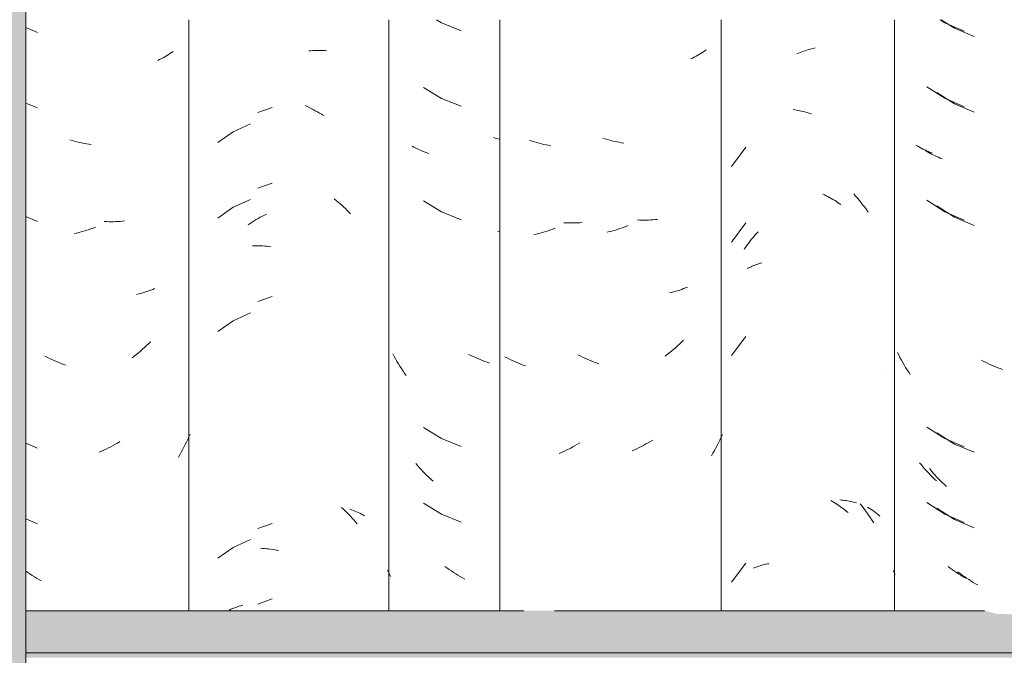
# Model space of a CAD drawing. Header units: metres. Extents: x -28.2 to -1.6, y -1.6 to 5.9.
# Tile 30 of 88: x -19.7 to -19.307, y 3.261 to 3.514. Entities that reach past the tile are written whole.
import ezdxf

# ---------------------------------------------------------------- set-up
doc = ezdxf.new("R2010")
doc.units = ezdxf.units.M
doc.layers.add('A-GLAZ-CWMG', color=7, linetype='Continuous', lineweight=5)
doc.layers.add('A-ROOF', color=7, linetype='Continuous', lineweight=5)

# ---------------------------------------------------------------- blocks, each defined once
blk = doc.blocks.new('FP_29-CASA 3')
at = {"layer": 'A-GLAZ-CWMG', "color": 9, "true_color": 0xc0c0c0}
for p, q in [((-19.53388, 3.51402), (-19.53183, 3.51278)), ((-19.53183, 3.51278), (-19.52398, 3.50964)), ((-19.53906, 3.487), (-19.53183, 3.48264)), ((-19.53183, 3.48264), (-19.52398, 3.4795)), ((-19.54282, 3.46321), (-19.54352, 3.46359)), ((-19.51022, 3.46677), (-19.51105, 3.46702)), ((-19.5094, 3.46654), (-19.51022, 3.46677)), ((-19.50857, 3.46633), (-19.5094, 3.46654)), ((-19.54211, 3.46284), (-19.54282, 3.46321)), ((-19.54139, 3.46248), (-19.54211, 3.46284)), ((-19.54066, 3.46213), (-19.54139, 3.46248)), ((-19.53991, 3.4618), (-19.54066, 3.46213)), ((-19.53916, 3.46148), (-19.53991, 3.4618)), ((-19.53839, 3.46118), (-19.53916, 3.46148)), ((-19.53762, 3.46089), (-19.53839, 3.46118)), ((-19.53684, 3.46061), (-19.53762, 3.46089)), ((-19.53906, 3.44179), (-19.53183, 3.43742)), ((-19.53183, 3.43742), (-19.52398, 3.43428)), ((-19.50857, 3.42975), (-19.50934, 3.42956)), ((-19.55069, 3.37974), (-19.55123, 3.38074)), ((-19.55014, 3.37875), (-19.55069, 3.37974)), ((-19.54957, 3.37776), (-19.55014, 3.37875)), ((-19.54899, 3.37679), (-19.54957, 3.37776)), ((-19.52009, 3.38014), (-19.52101, 3.38059)), ((-19.51917, 3.3797), (-19.52009, 3.38014)), ((-19.51825, 3.37928), (-19.51917, 3.3797)), ((-19.51732, 3.37887), (-19.51825, 3.37928)), ((-19.51639, 3.37848), (-19.51732, 3.37887)), ((-19.51546, 3.37811), (-19.51639, 3.37848)), ((-19.51452, 3.37776), (-19.51546, 3.37811)), ((-19.51359, 3.37742), (-19.51452, 3.37776)), ((-19.51265, 3.3771), (-19.51359, 3.37742)), ((-19.5484, 3.37583), (-19.54899, 3.37679)), ((-19.54779, 3.37488), (-19.5484, 3.37583)), ((-19.54717, 3.37394), (-19.54779, 3.37488)), ((-19.54654, 3.37301), (-19.54717, 3.37394)), ((-19.54589, 3.37209), (-19.54654, 3.37301)), ((-19.53906, 3.35136), (-19.53183, 3.347)), ((-19.53183, 3.347), (-19.52398, 3.34385)), ((-19.54132, 3.33619), (-19.54204, 3.33702)), ((-19.54058, 3.33536), (-19.54132, 3.33619)), ((-19.53984, 3.33455), (-19.54058, 3.33536)), ((-19.53908, 3.33376), (-19.53984, 3.33455)), ((-19.53832, 3.33298), (-19.53908, 3.33376)), ((-19.53754, 3.33221), (-19.53832, 3.33298)), ((-19.53676, 3.33145), (-19.53754, 3.33221)), ((-19.53596, 3.33071), (-19.53676, 3.33145)), ((-19.53516, 3.32999), (-19.53596, 3.33071)), ((-19.53906, 3.32122), (-19.53183, 3.31685)), ((-19.53183, 3.31685), (-19.52398, 3.31371)), ((-19.55293, 3.29372), (-19.55332, 3.29457)), ((-19.52964, 3.29542), (-19.53049, 3.29605)), ((-19.52877, 3.29481), (-19.52964, 3.29542)), ((-19.5279, 3.29421), (-19.52877, 3.29481)), ((-19.55253, 3.29288), (-19.55293, 3.29372)), ((-19.55212, 3.29204), (-19.55253, 3.29288)), ((-19.52703, 3.29363), (-19.5279, 3.29421)), ((-19.52614, 3.29307), (-19.52703, 3.29363)), ((-19.52525, 3.29252), (-19.52614, 3.29307)), ((-19.52436, 3.29199), (-19.52525, 3.29252)), ((-19.52346, 3.29147), (-19.52436, 3.29199)), ((-19.52256, 3.29097), (-19.52346, 3.29147))]:
    blk.add_line(p, q, dxfattribs=at)
blk = doc.blocks.new('FP_30-CASA 3')
at = {"layer": 'A-GLAZ-CWMG', "color": 9, "true_color": 0xc0c0c0}
for p, q in [((-19.58475, 3.50159), (-19.58392, 3.50166)), ((-19.58392, 3.50166), (-19.5831, 3.50171)), ((-19.5831, 3.50171), (-19.58229, 3.50175)), ((-19.58229, 3.50175), (-19.58148, 3.50177)), ((-19.58148, 3.50177), (-19.58067, 3.50178)), ((-19.58067, 3.50178), (-19.57987, 3.50177)), ((-19.57987, 3.50177), (-19.57908, 3.50174)), ((-19.57908, 3.50174), (-19.57829, 3.5017)), ((-19.57829, 3.5017), (-19.5775, 3.50164)), ((-19.58625, 3.4798), (-19.58542, 3.47942)), ((-19.58542, 3.47942), (-19.58459, 3.47902)), ((-19.58459, 3.47902), (-19.58377, 3.47861)), ((-19.58377, 3.47861), (-19.58296, 3.47818)), ((-19.58296, 3.47818), (-19.58214, 3.47773)), ((-19.58214, 3.47773), (-19.58133, 3.47727)), ((-19.58133, 3.47727), (-19.58053, 3.47679)), ((-19.58053, 3.47679), (-19.57973, 3.4763)), ((-19.57973, 3.4763), (-19.57893, 3.4758)), ((-19.60806, 3.47251), (-19.61489, 3.46935)), ((-19.61489, 3.46935), (-19.62107, 3.46506)), ((-19.60806, 3.44237), (-19.61489, 3.43921)), ((-19.57458, 3.44253), (-19.57382, 3.44192)), ((-19.57382, 3.44192), (-19.57308, 3.4413)), ((-19.57308, 3.4413), (-19.57234, 3.44067)), ((-19.57234, 3.44067), (-19.57161, 3.44002)), ((-19.57161, 3.44002), (-19.57088, 3.43935)), ((-19.61489, 3.43921), (-19.62107, 3.43491)), ((-19.60327, 3.43566), (-19.60245, 3.43608)), ((-19.60245, 3.43608), (-19.60163, 3.43649)), ((-19.57088, 3.43935), (-19.57017, 3.43868)), ((-19.57017, 3.43868), (-19.56946, 3.43799)), ((-19.56946, 3.43799), (-19.56877, 3.43728)), ((-19.56877, 3.43728), (-19.56808, 3.43657)), ((-19.60888, 3.43226), (-19.60809, 3.43279)), ((-19.60809, 3.43279), (-19.6073, 3.4333)), ((-19.6073, 3.4333), (-19.60651, 3.43381)), ((-19.60651, 3.43381), (-19.6057, 3.43429)), ((-19.6057, 3.43429), (-19.6049, 3.43476)), ((-19.6049, 3.43476), (-19.60409, 3.43522)), ((-19.60409, 3.43522), (-19.60327, 3.43566)), ((-19.60722, 3.42384), (-19.60643, 3.42386)), ((-19.60643, 3.42386), (-19.60562, 3.42387)), ((-19.60562, 3.42387), (-19.60482, 3.42386)), ((-19.60482, 3.42386), (-19.60401, 3.42383)), ((-19.60401, 3.42383), (-19.60319, 3.42379)), ((-19.60319, 3.42379), (-19.60237, 3.42374)), ((-19.60237, 3.42374), (-19.60155, 3.42367)), ((-19.60155, 3.42367), (-19.60072, 3.42358)), ((-19.60072, 3.42358), (-19.59989, 3.42347)), ((-19.60806, 3.39715), (-19.61489, 3.39399)), ((-19.61489, 3.39399), (-19.62107, 3.3897)), ((-19.57167, 3.3195), (-19.57094, 3.31884)), ((-19.57094, 3.31884), (-19.57023, 3.31816)), ((-19.57023, 3.31816), (-19.56952, 3.31747)), ((-19.56835, 3.31888), (-19.56767, 3.31864)), ((-19.56767, 3.31864), (-19.567, 3.31838)), ((-19.567, 3.31838), (-19.56634, 3.31811)), ((-19.56634, 3.31811), (-19.56569, 3.31782)), ((-19.56952, 3.31747), (-19.56882, 3.31677)), ((-19.56882, 3.31677), (-19.56814, 3.31606)), ((-19.56814, 3.31606), (-19.56746, 3.31533)), ((-19.56746, 3.31533), (-19.56679, 3.31459)), ((-19.56679, 3.31459), (-19.56613, 3.31383)), ((-19.56569, 3.31782), (-19.56504, 3.31752)), ((-19.56504, 3.31752), (-19.56441, 3.31721)), ((-19.56441, 3.31721), (-19.56379, 3.31689)), ((-19.56379, 3.31689), (-19.56318, 3.31656)), ((-19.56318, 3.31656), (-19.56259, 3.31621)), ((-19.56613, 3.31383), (-19.56548, 3.31306)), ((-19.60806, 3.30673), (-19.61489, 3.30356)), ((-19.61489, 3.30356), (-19.62107, 3.29927)), ((-19.60407, 3.30327), (-19.60326, 3.30323)), ((-19.60326, 3.30323), (-19.60244, 3.30317)), ((-19.60244, 3.30317), (-19.60162, 3.3031)), ((-19.60162, 3.3031), (-19.60079, 3.30302)), ((-19.60079, 3.30302), (-19.59996, 3.30291)), ((-19.59996, 3.30291), (-19.59913, 3.30279)), ((-19.59913, 3.30279), (-19.5983, 3.30266)), ((-19.5983, 3.30266), (-19.59746, 3.30251)), ((-19.59746, 3.30251), (-19.59663, 3.30234))]:
    blk.add_line(p, q, dxfattribs=at)
blk = doc.blocks.new('Rectangular Mullion - Telha Fibrocimento - Ondulada-V22-CASA 3')
at = {"layer": 'A-GLAZ-CWMG'}
for p, q in [((-19.55281, 3.51402), (-19.55281, 3.27839)), ((-19.50857, 3.51402), (-19.50857, 3.27839))]:
    blk.add_line(p, q, dxfattribs=at)
for name in ['FP_30-CASA 3', 'FP_29-CASA 3']:
    blk.add_blockref(name, (0, 0), dxfattribs=at)
blk = doc.blocks.new('FP_37-CASA 3')
at = {"layer": 'A-GLAZ-CWMG', "color": 9, "true_color": 0xc0c0c0}
for p, q in [((-19.59936, 3.47898), (-19.60511, 3.47696)), ((-19.59936, 3.44883), (-19.60511, 3.44682)), ((-19.59936, 3.40362), (-19.60511, 3.4016)), ((-19.59936, 3.31319), (-19.60511, 3.31117)), ((-19.59936, 3.28305), (-19.60511, 3.28103)), ((-19.61652, 3.27863), (-19.61578, 3.27896)), ((-19.61578, 3.27896), (-19.61502, 3.27927)), ((-19.61502, 3.27927), (-19.61426, 3.27957)), ((-19.61426, 3.27957), (-19.61348, 3.27985)), ((-19.61348, 3.27985), (-19.61269, 3.28012)), ((-19.61269, 3.28012), (-19.6119, 3.28038)), ((-19.6119, 3.28038), (-19.61109, 3.28061))]:
    blk.add_line(p, q, dxfattribs=at)
blk = doc.blocks.new('FP_38-CASA 3')
at = {"layer": 'A-GLAZ-CWMG', "color": 9, "true_color": 0xc0c0c0}
for p, q in [((-19.69754, 3.51092), (-19.69293, 3.50898)), ((-19.64284, 3.49887), (-19.64355, 3.49849)), ((-19.64215, 3.49926), (-19.64284, 3.49887)), ((-19.64146, 3.49966), (-19.64215, 3.49926)), ((-19.64079, 3.50007), (-19.64146, 3.49966)), ((-19.64013, 3.5005), (-19.64079, 3.50007)), ((-19.63949, 3.50094), (-19.64013, 3.5005)), ((-19.63885, 3.50139), (-19.63949, 3.50094)), ((-19.64426, 3.49813), (-19.64499, 3.49778)), ((-19.64355, 3.49849), (-19.64426, 3.49813)), ((-19.69754, 3.48078), (-19.69293, 3.47884)), ((-19.67909, 3.46588), (-19.68004, 3.46617)), ((-19.67815, 3.46561), (-19.67909, 3.46588)), ((-19.67721, 3.46536), (-19.67815, 3.46561)), ((-19.67627, 3.46512), (-19.67721, 3.46536)), ((-19.67533, 3.4649), (-19.67627, 3.46512)), ((-19.67439, 3.4647), (-19.67533, 3.4649)), ((-19.67345, 3.46452), (-19.67439, 3.4647)), ((-19.67251, 3.46435), (-19.67345, 3.46452)), ((-19.67157, 3.4642), (-19.67251, 3.46435)), ((-19.69754, 3.43556), (-19.69293, 3.43362)), ((-19.66543, 3.4335), (-19.66635, 3.43353)), ((-19.66451, 3.43347), (-19.66543, 3.4335)), ((-19.6636, 3.43347), (-19.66451, 3.43347)), ((-19.66269, 3.43348), (-19.6636, 3.43347)), ((-19.66179, 3.43351), (-19.66269, 3.43348)), ((-19.66089, 3.43356), (-19.66179, 3.43351)), ((-19.66, 3.43362), (-19.66089, 3.43356)), ((-19.65912, 3.4337), (-19.66, 3.43362)), ((-19.65824, 3.43379), (-19.65912, 3.4337)), ((-19.67738, 3.42891), (-19.67833, 3.42869)), ((-19.67644, 3.42915), (-19.67738, 3.42891)), ((-19.6755, 3.42941), (-19.67644, 3.42915)), ((-19.67456, 3.42968), (-19.6755, 3.42941)), ((-19.67362, 3.42997), (-19.67456, 3.42968)), ((-19.67268, 3.43028), (-19.67362, 3.42997)), ((-19.67174, 3.43061), (-19.67268, 3.43028)), ((-19.6708, 3.43095), (-19.67174, 3.43061)), ((-19.66987, 3.43131), (-19.6708, 3.43095)), ((-19.65259, 3.40467), (-19.65342, 3.40447)), ((-19.65177, 3.40488), (-19.65259, 3.40467)), ((-19.65095, 3.40511), (-19.65177, 3.40488)), ((-19.65015, 3.40535), (-19.65095, 3.40511)), ((-19.64935, 3.40561), (-19.65015, 3.40535)), ((-19.64856, 3.40588), (-19.64935, 3.40561)), ((-19.64778, 3.40617), (-19.64856, 3.40588)), ((-19.64701, 3.40647), (-19.64778, 3.40617)), ((-19.64626, 3.40678), (-19.64701, 3.40647)), ((-19.64864, 3.38483), (-19.64943, 3.38408)), ((-19.64786, 3.38559), (-19.64864, 3.38483)), ((-19.65267, 3.38123), (-19.65351, 3.38055)), ((-19.65185, 3.38192), (-19.65267, 3.38123)), ((-19.65103, 3.38262), (-19.65185, 3.38192)), ((-19.65023, 3.38334), (-19.65103, 3.38262)), ((-19.64943, 3.38408), (-19.65023, 3.38334)), ((-19.68906, 3.37942), (-19.68997, 3.37989)), ((-19.68814, 3.37896), (-19.68906, 3.37942)), ((-19.68722, 3.37853), (-19.68814, 3.37896)), ((-19.6863, 3.37811), (-19.68722, 3.37853)), ((-19.68537, 3.37771), (-19.6863, 3.37811)), ((-19.68444, 3.37732), (-19.68537, 3.37771)), ((-19.6835, 3.37695), (-19.68444, 3.37732)), ((-19.65435, 3.37989), (-19.65519, 3.37925)), ((-19.65351, 3.38055), (-19.65435, 3.37989)), ((-19.68257, 3.3766), (-19.6835, 3.37695)), ((-19.68163, 3.37627), (-19.68257, 3.3766)), ((-19.66009, 3.34578), (-19.66098, 3.34524)), ((-19.63351, 3.34563), (-19.63401, 3.3446)), ((-19.63302, 3.34667), (-19.63351, 3.34563)), ((-19.63255, 3.34771), (-19.63302, 3.34667)), ((-19.63209, 3.34877), (-19.63255, 3.34771)), ((-19.69754, 3.34513), (-19.69293, 3.34319)), ((-19.66736, 3.34194), (-19.66829, 3.34153)), ((-19.66644, 3.34236), (-19.66736, 3.34194)), ((-19.66552, 3.3428), (-19.66644, 3.34236)), ((-19.6646, 3.34325), (-19.66552, 3.3428)), ((-19.66369, 3.34373), (-19.6646, 3.34325)), ((-19.66278, 3.34422), (-19.66369, 3.34373)), ((-19.66188, 3.34472), (-19.66278, 3.34422)), ((-19.66098, 3.34524), (-19.66188, 3.34472)), ((-19.63505, 3.34258), (-19.6356, 3.34158)), ((-19.63452, 3.34358), (-19.63505, 3.34258)), ((-19.63401, 3.3446), (-19.63452, 3.34358)), ((-19.63616, 3.34059), (-19.63673, 3.33961)), ((-19.6356, 3.34158), (-19.63616, 3.34059)), ((-19.69754, 3.31499), (-19.69293, 3.31305)), ((-19.69683, 3.29362), (-19.69754, 3.29413)), ((-19.69596, 3.29303), (-19.69683, 3.29362)), ((-19.69508, 3.29245), (-19.69596, 3.29303)), ((-19.6942, 3.29188), (-19.69508, 3.29245)), ((-19.69331, 3.29134), (-19.6942, 3.29188)), ((-19.69241, 3.29081), (-19.69331, 3.29134)), ((-19.69151, 3.29029), (-19.69241, 3.29081))]:
    blk.add_line(p, q, dxfattribs=at)
blk = doc.blocks.new('FP_47-CASA 3')
at = {"layer": 'A-GLAZ-CWMG', "color": 9, "true_color": 0xc0c0c0}
for p, q in [((-19.33256, 3.51402), (-19.3272, 3.51062)), ((-19.3272, 3.51062), (-19.31941, 3.50733)), ((-19.33433, 3.48499), (-19.3272, 3.48048)), ((-19.3272, 3.48048), (-19.31941, 3.47718)), ((-19.33803, 3.46128), (-19.33872, 3.46168)), ((-19.33733, 3.46089), (-19.33803, 3.46128)), ((-19.33662, 3.46052), (-19.33733, 3.46089)), ((-19.3359, 3.46016), (-19.33662, 3.46052)), ((-19.33517, 3.45981), (-19.3359, 3.46016)), ((-19.33443, 3.45947), (-19.33517, 3.45981)), ((-19.33368, 3.45915), (-19.33443, 3.45947)), ((-19.33291, 3.45885), (-19.33368, 3.45915)), ((-19.33214, 3.45855), (-19.33291, 3.45885)), ((-19.33433, 3.43978), (-19.3272, 3.43526)), ((-19.3272, 3.43526), (-19.31941, 3.43197)), ((-19.31554, 3.37775), (-19.31645, 3.37822)), ((-19.31463, 3.3773), (-19.31554, 3.37775)), ((-19.31371, 3.37686), (-19.31463, 3.3773)), ((-19.31278, 3.37643), (-19.31371, 3.37686)), ((-19.31185, 3.37603), (-19.31278, 3.37643)), ((-19.31093, 3.37564), (-19.31185, 3.37603)), ((-19.30999, 3.37527), (-19.31093, 3.37564)), ((-19.30906, 3.37491), (-19.30999, 3.37527)), ((-19.30812, 3.37458), (-19.30906, 3.37491)), ((-19.33433, 3.34935), (-19.3272, 3.34484)), ((-19.3272, 3.34484), (-19.31941, 3.34154)), ((-19.33655, 3.33422), (-19.33726, 3.33507)), ((-19.33583, 3.33339), (-19.33655, 3.33422)), ((-19.3351, 3.33256), (-19.33583, 3.33339)), ((-19.33436, 3.33175), (-19.3351, 3.33256)), ((-19.3336, 3.33095), (-19.33436, 3.33175)), ((-19.33284, 3.33017), (-19.3336, 3.33095)), ((-19.33206, 3.3294), (-19.33284, 3.33017)), ((-19.33128, 3.32864), (-19.33206, 3.3294)), ((-19.33049, 3.3279), (-19.33128, 3.32864)), ((-19.33433, 3.31921), (-19.3272, 3.31469)), ((-19.3272, 3.31469), (-19.31941, 3.3114)), ((-19.32502, 3.29322), (-19.32587, 3.29386)), ((-19.32417, 3.29259), (-19.32502, 3.29322)), ((-19.3233, 3.29198), (-19.32417, 3.29259)), ((-19.32243, 3.29138), (-19.3233, 3.29198)), ((-19.32156, 3.2908), (-19.32243, 3.29138)), ((-19.32068, 3.29023), (-19.32156, 3.2908)), ((-19.31979, 3.28968), (-19.32068, 3.29023)), ((-19.31889, 3.28915), (-19.31979, 3.28968)), ((-19.31799, 3.28864), (-19.31889, 3.28915))]:
    blk.add_line(p, q, dxfattribs=at)
blk = doc.blocks.new('FP_48-CASA 3')
at = {"layer": 'A-GLAZ-CWMG', "color": 9, "true_color": 0xc0c0c0}
for p, q in [((-19.36741, 3.44453), (-19.36665, 3.44367)), ((-19.36665, 3.44367), (-19.36591, 3.44281)), ((-19.36591, 3.44281), (-19.36517, 3.44193)), ((-19.36517, 3.44193), (-19.36445, 3.44104)), ((-19.36445, 3.44104), (-19.36373, 3.44013)), ((-19.36373, 3.44013), (-19.36303, 3.43921)), ((-19.36303, 3.43921), (-19.36235, 3.43828)), ((-19.36235, 3.43828), (-19.36167, 3.43734)), ((-19.36482, 3.32093), (-19.3641, 3.32003)), ((-19.3641, 3.32003), (-19.3634, 3.31912)), ((-19.3634, 3.31912), (-19.3627, 3.3182)), ((-19.3627, 3.3182), (-19.36202, 3.31726)), ((-19.36191, 3.3197), (-19.36124, 3.31929)), ((-19.36124, 3.31929), (-19.36059, 3.31886)), ((-19.36059, 3.31886), (-19.35995, 3.31842)), ((-19.35995, 3.31842), (-19.35932, 3.31798)), ((-19.36202, 3.31726), (-19.36135, 3.31631)), ((-19.36135, 3.31631), (-19.36069, 3.31535)), ((-19.36069, 3.31535), (-19.36005, 3.31437)), ((-19.36005, 3.31437), (-19.35942, 3.31339)), ((-19.35932, 3.31798), (-19.3587, 3.31751)), ((-19.3587, 3.31751), (-19.3581, 3.31704)), ((-19.3581, 3.31704), (-19.35752, 3.31656)), ((-19.35752, 3.31656), (-19.35695, 3.31607))]:
    blk.add_line(p, q, dxfattribs=at)
blk = doc.blocks.new('FP_49-CASA 3')
at = {"layer": 'A-GLAZ-CWMG', "color": 9, "true_color": 0xc0c0c0}
for p, q in [((-19.49572, 3.46554), (-19.49667, 3.46584)), ((-19.49478, 3.46526), (-19.49572, 3.46554)), ((-19.49384, 3.465), (-19.49478, 3.46526)), ((-19.4929, 3.46475), (-19.49384, 3.465)), ((-19.49196, 3.46453), (-19.4929, 3.46475)), ((-19.49102, 3.46431), (-19.49196, 3.46453)), ((-19.49008, 3.46412), (-19.49102, 3.46431)), ((-19.48914, 3.46394), (-19.49008, 3.46412)), ((-19.4882, 3.46379), (-19.48914, 3.46394)), ((-19.48204, 3.43302), (-19.48297, 3.43307)), ((-19.48113, 3.43299), (-19.48204, 3.43302)), ((-19.48021, 3.43298), (-19.48113, 3.43299)), ((-19.4793, 3.43298), (-19.48021, 3.43298)), ((-19.4784, 3.433), (-19.4793, 3.43298)), ((-19.4775, 3.43304), (-19.4784, 3.433)), ((-19.4766, 3.43309), (-19.4775, 3.43304)), ((-19.47572, 3.43316), (-19.4766, 3.43309)), ((-19.49401, 3.42855), (-19.49496, 3.42834)), ((-19.49307, 3.42878), (-19.49401, 3.42855)), ((-19.49213, 3.42903), (-19.49307, 3.42878)), ((-19.49119, 3.42929), (-19.49213, 3.42903)), ((-19.49025, 3.42958), (-19.49119, 3.42929)), ((-19.48931, 3.42988), (-19.49025, 3.42958)), ((-19.48837, 3.43019), (-19.48931, 3.42988)), ((-19.48743, 3.43053), (-19.48837, 3.43019)), ((-19.4865, 3.43088), (-19.48743, 3.43053)), ((-19.50567, 3.37918), (-19.50658, 3.37966)), ((-19.50476, 3.37872), (-19.50567, 3.37918)), ((-19.50384, 3.37827), (-19.50476, 3.37872)), ((-19.50292, 3.37784), (-19.50384, 3.37827)), ((-19.50199, 3.37743), (-19.50292, 3.37784)), ((-19.50106, 3.37704), (-19.50199, 3.37743)), ((-19.50013, 3.37666), (-19.50106, 3.37704)), ((-19.4992, 3.3763), (-19.50013, 3.37666)), ((-19.49826, 3.37595), (-19.4992, 3.3763)), ((-19.48306, 3.34189), (-19.48398, 3.34148)), ((-19.48213, 3.34232), (-19.48306, 3.34189)), ((-19.48122, 3.34277), (-19.48213, 3.34232)), ((-19.4803, 3.34323), (-19.48122, 3.34277)), ((-19.47939, 3.34372), (-19.4803, 3.34323)), ((-19.47849, 3.34421), (-19.47939, 3.34372)), ((-19.47759, 3.34473), (-19.47849, 3.34421)), ((-19.47669, 3.34526), (-19.47759, 3.34473)), ((-19.48398, 3.34148), (-19.48491, 3.34108))]:
    blk.add_line(p, q, dxfattribs=at)
blk = doc.blocks.new('Rectangular Mullion - Telha Fibrocimento - Ondulada-V36-CASA 3')
at = {"layer": 'A-GLAZ-CWMG'}
blk.add_line((-19.63257, 3.51402), (-19.63257, 3.27839), dxfattribs=at)
for name in ['FP_48-CASA 3', 'FP_37-CASA 3', 'FP_38-CASA 3', 'FP_47-CASA 3', 'FP_49-CASA 3']:
    blk.add_blockref(name, (0, 0), dxfattribs=at)
blk = doc.blocks.new('FP_54-CASA 3')
at = {"layer": 'A-GLAZ-CWMG', "color": 9, "true_color": 0xc0c0c0}
for p, q in [((-19.33299, 3.51402), (-19.33114, 3.51283)), ((-19.33114, 3.51283), (-19.32338, 3.50947)), ((-19.33824, 3.48725), (-19.33114, 3.48268)), ((-19.33114, 3.48268), (-19.32338, 3.47933)), ((-19.34191, 3.46357), (-19.34259, 3.46397)), ((-19.34122, 3.46318), (-19.34191, 3.46357)), ((-19.34052, 3.4628), (-19.34122, 3.46318)), ((-19.3398, 3.46243), (-19.34052, 3.4628)), ((-19.33907, 3.46208), (-19.3398, 3.46243)), ((-19.33834, 3.46174), (-19.33907, 3.46208)), ((-19.33759, 3.46141), (-19.33834, 3.46174)), ((-19.33683, 3.4611), (-19.33759, 3.46141)), ((-19.33606, 3.4608), (-19.33683, 3.4611)), ((-19.33824, 3.44204), (-19.33114, 3.43747)), ((-19.33114, 3.43747), (-19.32338, 3.43412)), ((-19.3495, 3.38035), (-19.35001, 3.38137)), ((-19.34897, 3.37933), (-19.3495, 3.38035)), ((-19.34843, 3.37833), (-19.34897, 3.37933)), ((-19.34787, 3.37734), (-19.34843, 3.37833)), ((-19.3473, 3.37636), (-19.34787, 3.37734)), ((-19.34672, 3.37539), (-19.3473, 3.37636)), ((-19.34612, 3.37443), (-19.34672, 3.37539)), ((-19.34551, 3.37348), (-19.34612, 3.37443)), ((-19.34489, 3.37255), (-19.34551, 3.37348)), ((-19.33824, 3.35161), (-19.33114, 3.34704)), ((-19.33114, 3.34704), (-19.32338, 3.34369)), ((-19.34045, 3.3365), (-19.34115, 3.33736)), ((-19.33973, 3.33566), (-19.34045, 3.3365)), ((-19.339, 3.33483), (-19.33973, 3.33566)), ((-19.33826, 3.33401), (-19.339, 3.33483)), ((-19.33752, 3.3332), (-19.33826, 3.33401)), ((-19.33676, 3.33241), (-19.33752, 3.3332)), ((-19.33599, 3.33164), (-19.33676, 3.33241)), ((-19.33521, 3.33087), (-19.33599, 3.33164)), ((-19.33442, 3.33013), (-19.33521, 3.33087)), ((-19.33824, 3.32147), (-19.33114, 3.3169)), ((-19.33114, 3.3169), (-19.32338, 3.31355)), ((-19.32898, 3.2954), (-19.32982, 3.29605)), ((-19.32812, 3.29477), (-19.32898, 3.2954)), ((-19.32726, 3.29415), (-19.32812, 3.29477)), ((-19.35124, 3.29353), (-19.35161, 3.29438)), ((-19.35085, 3.29269), (-19.35124, 3.29353)), ((-19.3264, 3.29355), (-19.32726, 3.29415)), ((-19.32552, 3.29296), (-19.3264, 3.29355)), ((-19.32464, 3.29239), (-19.32552, 3.29296)), ((-19.32375, 3.29184), (-19.32464, 3.29239)), ((-19.32286, 3.2913), (-19.32375, 3.29184))]:
    blk.add_line(p, q, dxfattribs=at)
blk = doc.blocks.new('FP_55-CASA 3')
at = {"layer": 'A-GLAZ-CWMG', "color": 9, "true_color": 0xc0c0c0}
for p, q in [((-19.38344, 3.5026), (-19.38277, 3.50274)), ((-19.39014, 3.50043), (-19.38947, 3.50071)), ((-19.38947, 3.50071), (-19.3888, 3.50097)), ((-19.3888, 3.50097), (-19.38813, 3.50122)), ((-19.38813, 3.50122), (-19.38746, 3.50145)), ((-19.38746, 3.50145), (-19.38679, 3.50167)), ((-19.38679, 3.50167), (-19.38612, 3.50188)), ((-19.38612, 3.50188), (-19.38545, 3.50208)), ((-19.38545, 3.50208), (-19.38478, 3.50227)), ((-19.38478, 3.50227), (-19.38411, 3.50244)), ((-19.38411, 3.50244), (-19.38344, 3.5026)), ((-19.39161, 3.47815), (-19.39095, 3.47806)), ((-19.39095, 3.47806), (-19.39029, 3.47796)), ((-19.39029, 3.47796), (-19.38962, 3.47784)), ((-19.38962, 3.47784), (-19.38895, 3.47771)), ((-19.38895, 3.47771), (-19.38828, 3.47757)), ((-19.38828, 3.47757), (-19.38761, 3.47742)), ((-19.38761, 3.47742), (-19.38694, 3.47725)), ((-19.38694, 3.47725), (-19.38627, 3.47708)), ((-19.38627, 3.47708), (-19.3856, 3.47688)), ((-19.3856, 3.47688), (-19.38493, 3.47668)), ((-19.38493, 3.47668), (-19.38426, 3.47646)), ((-19.41048, 3.46313), (-19.4162, 3.45552)), ((-19.37968, 3.44449), (-19.37902, 3.44417)), ((-19.37902, 3.44417), (-19.37836, 3.44384)), ((-19.37836, 3.44384), (-19.37771, 3.4435)), ((-19.37771, 3.4435), (-19.37706, 3.44314)), ((-19.37706, 3.44314), (-19.37641, 3.44277)), ((-19.37641, 3.44277), (-19.37576, 3.44239)), ((-19.37576, 3.44239), (-19.37512, 3.442)), ((-19.37512, 3.442), (-19.37448, 3.4416)), ((-19.37448, 3.4416), (-19.37385, 3.44118)), ((-19.37385, 3.44118), (-19.37322, 3.44075)), ((-19.37322, 3.44075), (-19.3726, 3.44031)), ((-19.41048, 3.43299), (-19.4162, 3.42538)), ((-19.40711, 3.42771), (-19.40658, 3.42831)), ((-19.40658, 3.42831), (-19.40604, 3.4289)), ((-19.40604, 3.4289), (-19.40549, 3.42948)), ((-19.41013, 3.42391), (-19.40965, 3.42457)), ((-19.40965, 3.42457), (-19.40916, 3.42521)), ((-19.40916, 3.42521), (-19.40866, 3.42585)), ((-19.40866, 3.42585), (-19.40815, 3.42648)), ((-19.40815, 3.42648), (-19.40764, 3.4271)), ((-19.40764, 3.4271), (-19.40711, 3.42771)), ((-19.41107, 3.42257), (-19.41061, 3.42324)), ((-19.41061, 3.42324), (-19.41013, 3.42391)), ((-19.40681, 3.41619), (-19.40627, 3.41639)), ((-19.40627, 3.41639), (-19.40573, 3.41658)), ((-19.40573, 3.41658), (-19.40518, 3.41676)), ((-19.40518, 3.41676), (-19.40462, 3.41693)), ((-19.40462, 3.41693), (-19.40405, 3.41709)), ((-19.40986, 3.41477), (-19.40938, 3.41503)), ((-19.40938, 3.41503), (-19.40888, 3.41528)), ((-19.40888, 3.41528), (-19.40838, 3.41552)), ((-19.40838, 3.41552), (-19.40786, 3.41575)), ((-19.40786, 3.41575), (-19.40734, 3.41597)), ((-19.40734, 3.41597), (-19.40681, 3.41619)), ((-19.41048, 3.38777), (-19.4162, 3.38016)), ((-19.35526, 3.37447), (-19.35522, 3.37442)), ((-19.37655, 3.32228), (-19.3759, 3.32191)), ((-19.3729, 3.32256), (-19.37228, 3.3225)), ((-19.37228, 3.3225), (-19.37166, 3.32244)), ((-19.37166, 3.32244), (-19.37105, 3.32236)), ((-19.37105, 3.32236), (-19.37045, 3.32227)), ((-19.37045, 3.32227), (-19.36984, 3.32217)), ((-19.36984, 3.32217), (-19.36925, 3.32205)), ((-19.36925, 3.32205), (-19.36866, 3.32193)), ((-19.3759, 3.32191), (-19.37526, 3.32152)), ((-19.37526, 3.32152), (-19.37462, 3.32112)), ((-19.37462, 3.32112), (-19.37398, 3.3207)), ((-19.37398, 3.3207), (-19.37336, 3.32028)), ((-19.37336, 3.32028), (-19.37273, 3.31984)), ((-19.37273, 3.31984), (-19.37211, 3.31939)), ((-19.37211, 3.31939), (-19.37149, 3.31893)), ((-19.37149, 3.31893), (-19.37088, 3.31845)), ((-19.37088, 3.31845), (-19.37028, 3.31797)), ((-19.36866, 3.32193), (-19.36808, 3.3218)), ((-19.36808, 3.3218), (-19.36751, 3.32165)), ((-19.36751, 3.32165), (-19.36694, 3.32149)), ((-19.36694, 3.32149), (-19.36638, 3.32132)), ((-19.37028, 3.31797), (-19.36968, 3.31747)), ((-19.41048, 3.29734), (-19.4162, 3.28973)), ((-19.40745, 3.29536), (-19.40692, 3.29557)), ((-19.40692, 3.29557), (-19.40639, 3.29577)), ((-19.40639, 3.29577), (-19.40585, 3.29597)), ((-19.40585, 3.29597), (-19.40529, 3.29615)), ((-19.40529, 3.29615), (-19.40474, 3.29633)), ((-19.40474, 3.29633), (-19.40417, 3.29649)), ((-19.40417, 3.29649), (-19.4036, 3.29664)), ((-19.4036, 3.29664), (-19.40302, 3.29678)), ((-19.40302, 3.29678), (-19.40243, 3.29691)), ((-19.40243, 3.29691), (-19.40184, 3.29703)), ((-19.40184, 3.29703), (-19.40124, 3.29713))]:
    blk.add_line(p, q, dxfattribs=at)
blk = doc.blocks.new('FP_56-CASA 3')
at = {"layer": 'A-GLAZ-CWMG', "color": 9, "true_color": 0xc0c0c0}
for p, q in [((-19.43174, 3.49873), (-19.43247, 3.49838)), ((-19.43102, 3.49909), (-19.43174, 3.49873)), ((-19.43031, 3.49947), (-19.43102, 3.49909)), ((-19.42961, 3.49986), (-19.43031, 3.49947)), ((-19.42893, 3.50026), (-19.42961, 3.49986)), ((-19.42825, 3.50067), (-19.42893, 3.50026)), ((-19.42759, 3.50109), (-19.42825, 3.50067)), ((-19.42694, 3.50153), (-19.42759, 3.50109)), ((-19.42631, 3.50198), (-19.42694, 3.50153)), ((-19.46658, 3.46648), (-19.46752, 3.46676)), ((-19.46563, 3.46621), (-19.46658, 3.46648)), ((-19.46469, 3.46596), (-19.46563, 3.46621)), ((-19.46375, 3.46573), (-19.46469, 3.46596)), ((-19.46281, 3.46551), (-19.46375, 3.46573)), ((-19.46187, 3.46531), (-19.46281, 3.46551)), ((-19.46093, 3.46513), (-19.46187, 3.46531)), ((-19.45999, 3.46497), (-19.46093, 3.46513)), ((-19.45905, 3.46482), (-19.45999, 3.46497)), ((-19.45291, 3.43412), (-19.45383, 3.43416)), ((-19.452, 3.4341), (-19.45291, 3.43412)), ((-19.45108, 3.4341), (-19.452, 3.4341)), ((-19.45018, 3.43411), (-19.45108, 3.4341)), ((-19.44928, 3.43414), (-19.45018, 3.43411)), ((-19.44838, 3.43419), (-19.44928, 3.43414)), ((-19.44749, 3.43425), (-19.44838, 3.43419)), ((-19.4466, 3.43433), (-19.44749, 3.43425)), ((-19.44572, 3.43442), (-19.4466, 3.43433)), ((-19.46486, 3.42951), (-19.46581, 3.42929)), ((-19.46392, 3.42976), (-19.46486, 3.42951)), ((-19.46298, 3.43001), (-19.46392, 3.42976)), ((-19.46204, 3.43029), (-19.46298, 3.43001)), ((-19.4611, 3.43058), (-19.46204, 3.43029)), ((-19.46016, 3.4309), (-19.4611, 3.43058)), ((-19.45922, 3.43122), (-19.46016, 3.4309)), ((-19.45829, 3.43157), (-19.45922, 3.43122)), ((-19.45735, 3.43193), (-19.45829, 3.43157)), ((-19.44008, 3.40529), (-19.44091, 3.4051)), ((-19.43925, 3.40551), (-19.44008, 3.40529)), ((-19.43844, 3.40573), (-19.43925, 3.40551)), ((-19.43763, 3.40597), (-19.43844, 3.40573)), ((-19.43683, 3.40623), (-19.43763, 3.40597)), ((-19.43604, 3.4065), (-19.43683, 3.40623)), ((-19.43526, 3.40678), (-19.43604, 3.4065)), ((-19.43449, 3.40708), (-19.43526, 3.40678)), ((-19.43373, 3.40739), (-19.43449, 3.40708)), ((-19.43612, 3.38544), (-19.43691, 3.3847)), ((-19.43534, 3.38621), (-19.43612, 3.38544)), ((-19.44099, 3.38118), (-19.44183, 3.38052)), ((-19.44016, 3.38185), (-19.44099, 3.38118)), ((-19.43933, 3.38254), (-19.44016, 3.38185)), ((-19.43852, 3.38325), (-19.43933, 3.38254)), ((-19.43771, 3.38396), (-19.43852, 3.38325)), ((-19.43691, 3.3847), (-19.43771, 3.38396)), ((-19.47654, 3.37997), (-19.47746, 3.38043)), ((-19.47563, 3.37952), (-19.47654, 3.37997)), ((-19.4747, 3.37909), (-19.47563, 3.37952)), ((-19.47378, 3.37868), (-19.4747, 3.37909)), ((-19.47285, 3.37828), (-19.47378, 3.37868)), ((-19.47192, 3.3779), (-19.47285, 3.37828)), ((-19.47099, 3.37753), (-19.47192, 3.3779)), ((-19.47005, 3.37719), (-19.47099, 3.37753)), ((-19.46911, 3.37686), (-19.47005, 3.37719)), ((-19.44183, 3.38052), (-19.44268, 3.37988)), ((-19.44847, 3.34587), (-19.44936, 3.34535)), ((-19.44758, 3.34641), (-19.44847, 3.34587)), ((-19.42081, 3.34643), (-19.42133, 3.34536)), ((-19.4203, 3.34751), (-19.42081, 3.34643)), ((-19.41981, 3.34859), (-19.4203, 3.34751)), ((-19.45484, 3.34256), (-19.45577, 3.34215)), ((-19.45392, 3.34298), (-19.45484, 3.34256)), ((-19.453, 3.34342), (-19.45392, 3.34298)), ((-19.45209, 3.34388), (-19.453, 3.34342)), ((-19.45117, 3.34436), (-19.45209, 3.34388)), ((-19.45027, 3.34485), (-19.45117, 3.34436)), ((-19.44936, 3.34535), (-19.45027, 3.34485)), ((-19.42299, 3.34222), (-19.42358, 3.3412)), ((-19.42242, 3.34326), (-19.42299, 3.34222)), ((-19.42187, 3.34431), (-19.42242, 3.34326)), ((-19.42133, 3.34536), (-19.42187, 3.34431)), ((-19.42358, 3.3412), (-19.42417, 3.34019))]:
    blk.add_line(p, q, dxfattribs=at)
blk = doc.blocks.new('Rectangular Mullion - Telha Fibrocimento - Ondulada-V50-CASA 3')
at = {"layer": 'A-GLAZ-CWMG'}
for p, q in [((-19.42032, 3.51402), (-19.42032, 3.27839)), ((-19.3511, 3.51402), (-19.3511, 3.27839))]:
    blk.add_line(p, q, dxfattribs=at)
for name in ['FP_55-CASA 3', 'FP_54-CASA 3', 'FP_56-CASA 3']:
    blk.add_blockref(name, (0, 0), dxfattribs=at)
blk = doc.blocks.new('LONGARINA_STEEL_FRAME1 - LONGARINA_STEEL_FRAME-2562852-CASA 3')
at = {"layer": 'A-ROOF', "true_color": 0x9fa09c}
blk.add_hatch(color=253, dxfattribs=at).paths.add_polyline_path([(-19.69754, 2.65), (-19.69754, 3.68355), (-19.73254, 3.68355), (-19.73254, 2.65)])
h = blk.add_hatch(color=253, dxfattribs=at)
h.paths.add_polyline_path([(-18.54673, 3.26158), (-18.44504, 3.26158), (-18.44504, 3.27839), (-18.73807, 3.27839), (-18.74476, 3.27686), (-18.75707, 3.27705), (-18.76224, 3.27839), (-19.29107, 3.27839), (-19.29776, 3.27686), (-19.31007, 3.27705), (-19.31524, 3.27839), (-19.69754, 3.27839), (-19.69754, 3.26158), (-18.56204, 3.26158)])
h.paths.add_polyline_path([(-20.89827, 3.26158), (-19.73254, 3.26158), (-19.73254, 3.27839), (-19.84407, 3.27839), (-19.85076, 3.27686), (-19.86307, 3.27705), (-19.86824, 3.27839), (-20.39707, 3.27839), (-20.40376, 3.27686), (-20.41607, 3.27705), (-20.42124, 3.27839), (-20.98504, 3.27839), (-20.98504, 3.26158), (-20.94347, 3.26158)])
h = blk.add_hatch(color=253, dxfattribs=at)
h.paths.add_polyline_path([(-18.54673, 3.2596), (-18.44504, 3.2596), (-18.44504, 3.26158), (-19.69754, 3.26158), (-19.69754, 3.2596), (-18.56204, 3.2596)])
h.paths.add_polyline_path([(-20.93955, 3.2596), (-19.73254, 3.2596), (-19.73254, 3.26158), (-20.98504, 3.26158), (-20.98504, 3.2596)])
at = {"layer": 'A-ROOF'}
for p, q in [((-19.69754, 3.68355), (-19.69754, 2.65)), ((-19.49894, 3.27839), (-19.69754, 3.27839)), ((-19.31524, 3.27839), (-19.48682, 3.27839)), ((-18.44504, 3.26158), (-19.69754, 3.26158))]:
    blk.add_line(p, q, dxfattribs=at)

msp = doc.modelspace()

# ---------------------------------------------------------------- block references
at = {"layer": 'A-GLAZ-CWMG'}
for name in ['Rectangular Mullion - Telha Fibrocimento - Ondulada-V22-CASA 3', 'Rectangular Mullion - Telha Fibrocimento - Ondulada-V36-CASA 3', 'Rectangular Mullion - Telha Fibrocimento - Ondulada-V50-CASA 3']:
    msp.add_blockref(name, (0, 0), dxfattribs=at)
at = {"layer": 'A-ROOF'}
msp.add_blockref('LONGARINA_STEEL_FRAME1 - LONGARINA_STEEL_FRAME-2562852-CASA 3', (0, 0), dxfattribs=at)

doc.saveas('drawing.dxf')
